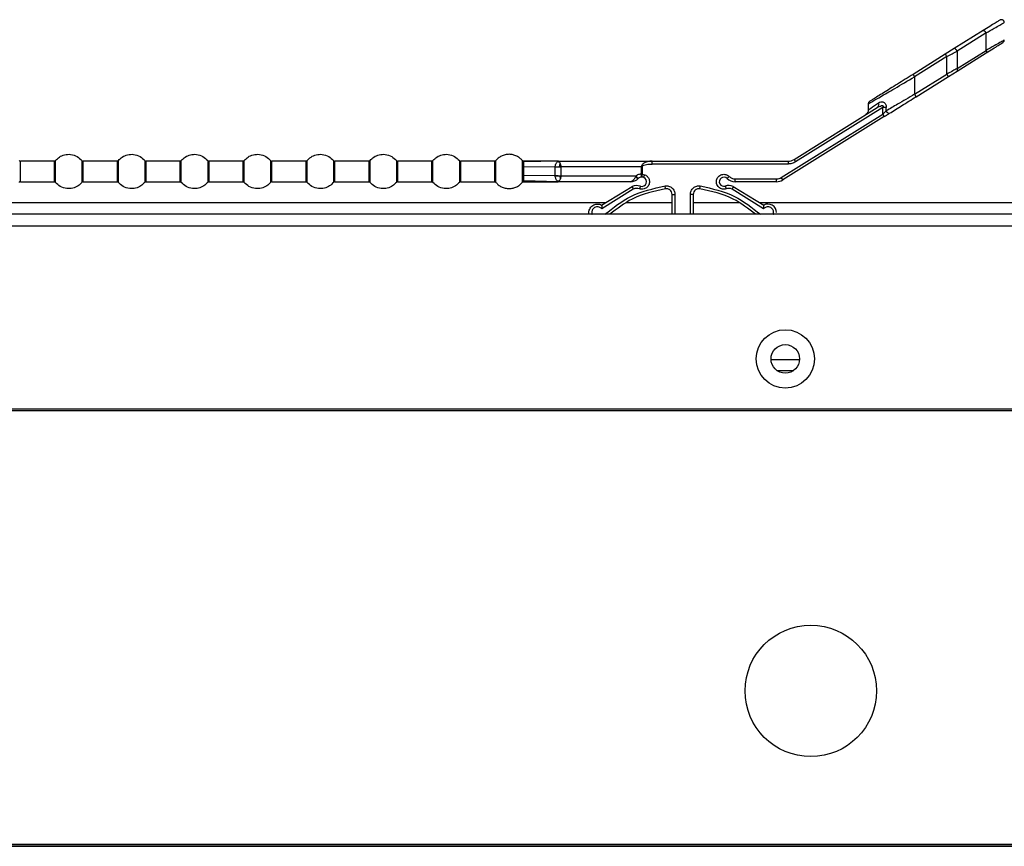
# Model space of a CAD drawing. Header units: millimetres. Extents: x 0 to 1118, y 0 to 864.
# Tile 29 of 69: x 376 to 397, y 581 to 599. Entities that reach past the tile are written whole.
import ezdxf

# ---------------------------------------------------------------- set-up
doc = ezdxf.new("R2010")
doc.units = ezdxf.units.MM

msp = doc.modelspace()

# ---------------------------------------------------------------- linework, layer by layer
at = {"color": 7, "linetype": 'Continuous', "lineweight": 30}
for p, q in [((396.8307, 598.8572), (396.196, 598.4605)), ((396.8917, 598.8042), (396.257, 598.4075)), ((396.8917, 598.4209), (396.8917, 598.8042)), ((396.0011, 598.3387), (395.2965, 597.8985)), ((396.196, 598.4605), (396.0011, 598.3387)), ((396.257, 598.0243), (396.8917, 598.4209)), ((396.257, 598.4075), (396.257, 598.0243)), ((396.2623, 597.9713), (396.897, 598.3679)), ((396.0342, 598.2857), (395.3297, 597.8455)), ((396.0342, 597.9025), (396.0342, 598.2857)), ((395.3297, 597.4623), (396.0342, 597.9025)), ((396.0673, 597.8495), (396.2623, 597.9713)), ((395.3297, 597.8455), (395.3297, 597.4623)), ((395.3628, 597.4093), (396.0673, 597.8495)), ((394.3172, 597.2519), (394.3172, 597.1199)), ((392.414, 595.6404), (394.634, 597.0276)), ((392.6955, 596.0374), (394.5092, 597.1707)), ((394.634, 597.175), (392.7286, 595.9844)), ((394.5092, 597.1707), (394.559, 597.1929)), ((394.5272, 597.1877), (394.5575, 597.197)), ((394.634, 597.0276), (394.634, 597.175)), ((394.634, 597.0276), (394.6671, 596.9746)), ((394.7105, 597.0992), (394.7105, 597.175)), ((394.6671, 596.9746), (392.4471, 595.5874)), ((376.5225, 595.9994), (375.7839, 595.9994)), ((375.7839, 595.5494), (375.7839, 595.9994)), ((376.5225, 595.9994), (376.5225, 595.5494)), ((376.5514, 595.5357), (376.5514, 596.013)), ((377.8975, 595.9994), (377.1589, 595.9994)), ((377.1589, 595.5494), (377.1589, 595.9994)), ((377.8975, 595.9994), (377.8975, 595.5494)), ((377.9264, 595.5357), (377.9264, 596.013)), ((379.2725, 595.9994), (378.5339, 595.9994)), ((378.5339, 595.5494), (378.5339, 595.9994)), ((379.2725, 595.9994), (379.2725, 595.5494)), ((379.3014, 595.5357), (379.3014, 596.013)), ((380.6475, 595.9994), (379.9089, 595.9994)), ((379.9089, 595.5494), (379.9089, 595.9994)), ((380.6475, 595.9994), (380.6475, 595.5494)), ((380.6764, 595.5357), (380.6764, 596.013)), ((382.0225, 595.9994), (381.2839, 595.9994)), ((381.2839, 595.5494), (381.2839, 595.9994)), ((382.0225, 595.9994), (382.0225, 595.5494)), ((382.0514, 595.5357), (382.0514, 596.013)), ((383.3975, 595.9994), (382.6589, 595.9994)), ((382.6589, 595.5494), (382.6589, 595.9994)), ((383.3975, 595.9994), (383.3975, 595.5494)), ((383.4264, 595.5357), (383.4264, 596.013)), ((384.7725, 595.9994), (384.0339, 595.9994)), ((384.0339, 595.5494), (384.0339, 595.9994)), ((384.7725, 595.9994), (384.7725, 595.5494)), ((384.8014, 595.5357), (384.8014, 596.013)), ((386.1475, 595.9994), (385.4089, 595.9994)), ((385.4089, 595.5494), (385.4089, 595.9994)), ((386.1475, 595.9994), (386.1475, 595.5494)), ((386.1764, 595.5357), (386.1764, 596.013)), ((386.755, 596.013), (386.7546, 595.9949)), ((386.7839, 595.9994), (386.7844, 595.9823)), ((387.5407, 595.9994), (386.7844, 595.9823)), ((387.5466, 595.9901), (387.4485, 595.9973)), ((387.5308, 595.9971), (387.4485, 595.9973)), ((387.5443, 595.9836), (387.5161, 595.983)), ((387.5428, 595.9961), (387.5379, 595.9987)), ((387.5407, 595.9994), (389.5915, 595.9994)), ((387.5509, 595.992), (387.5428, 595.9961)), ((387.5509, 595.992), (387.5443, 595.9836)), ((387.5443, 595.9836), (387.5606, 595.9847)), ((387.5509, 595.992), (387.5607, 595.9847)), ((389.5915, 595.9994), (392.563, 595.9994)), ((389.5915, 595.9369), (389.5915, 595.9994)), ((392.563, 595.9369), (389.5915, 595.9369)), ((392.563, 595.9994), (392.563, 595.9369)), ((387.4733, 595.8736), (386.7845, 595.866)), ((387.6054, 595.8743), (387.4711, 595.8597)), ((387.4711, 595.8597), (387.4733, 595.8736)), ((387.4711, 595.689), (387.4711, 595.8597)), ((387.4733, 595.8736), (387.5644, 595.8761)), ((387.5644, 595.8761), (387.6049, 595.8774)), ((389.3569, 595.8744), (387.6055, 595.8753)), ((387.6055, 595.6734), (387.6055, 595.8753)), ((389.3569, 595.8744), (389.3749, 595.8744)), ((389.3569, 595.8744), (389.3569, 595.7143)), ((389.3749, 595.7143), (389.3569, 595.7143)), ((389.3749, 595.8744), (389.3749, 595.7143)), ((389.3749, 595.7143), (389.4313, 595.7023)), ((375.7839, 595.5494), (376.5225, 595.5494)), ((377.1589, 595.5494), (377.8975, 595.5494)), ((378.5339, 595.5494), (379.2725, 595.5494)), ((379.9089, 595.5494), (380.6475, 595.5494)), ((381.2839, 595.5494), (382.0225, 595.5494)), ((382.6589, 595.5494), (383.3975, 595.5494)), ((384.0339, 595.5494), (384.7725, 595.5494)), ((385.4089, 595.5494), (386.1475, 595.5494)), ((386.7546, 595.5538), (386.755, 595.5357)), ((386.7844, 595.5665), (386.7839, 595.5494)), ((387.5407, 595.5494), (386.7844, 595.5665)), ((387.4733, 595.6751), (386.7845, 595.6828)), ((387.4485, 595.5515), (387.487, 595.5515)), ((387.6059, 595.6744), (387.4711, 595.6891)), ((387.4733, 595.6751), (387.4711, 595.689)), ((387.4733, 595.6751), (387.5768, 595.6722)), ((387.5492, 595.5631), (387.5173, 595.5639)), ((387.5285, 595.5526), (387.5173, 595.5639)), ((387.5419, 595.5523), (387.5285, 595.5526)), ((387.5379, 595.55), (387.5419, 595.5523)), ((389.1162, 595.5494), (387.5407, 595.5494)), ((387.5419, 595.5523), (387.5531, 595.5582)), ((387.5588, 595.5625), (387.5492, 595.5631)), ((387.5492, 595.5631), (387.5531, 595.5582)), ((387.5531, 595.5582), (387.5588, 595.5625)), ((387.6052, 595.6713), (387.5768, 595.6722)), ((389.2392, 595.6744), (387.6055, 595.6734)), ((389.2392, 595.6744), (389.2296, 595.6565)), ((389.2974, 595.6265), (389.2911, 595.6208)), ((391.4055, 595.6119), (392.3147, 595.6119)), ((391.4055, 595.5494), (391.4055, 595.6119)), ((392.3147, 595.5494), (391.4055, 595.5494)), ((392.4471, 595.5874), (392.414, 595.6404)), ((388.4897, 595.038), (389.1554, 595.4454)), ((389.1802, 595.388), (388.4914, 594.9578)), ((392.0303, 594.9578), (391.3415, 595.388)), ((391.3663, 595.4454), (392.0319, 595.038)), ((390.0296, 595.2729), (390.0921, 595.2729)), ((390.0296, 594.8369), (390.0296, 595.2729)), ((390.4921, 595.2729), (390.4921, 594.8369)), ((480.9066, 594.8369), (179.1016, 594.8369)), ((389.4608, 594.8372), (389.4608, 594.8369)), ((391.0608, 594.8369), (391.0608, 594.8372)), ((179.2784, 594.5869), (480.7299, 594.5869)), ((392.8158, 591.6519), (392.1924, 591.6519)), ((392.32, 591.4219), (392.6882, 591.4219)), ((476.3555, 590.5719), (346.9366, 590.5719)), ((476.3555, 590.5369), (346.9354, 590.5369)), ((178.7354, 581.0494), (481.2879, 581.0494)), ((178.7354, 581.0119), (481.2879, 581.0119)), ((182.4866, 581.0619), (477.5366, 581.0619))]:
    msp.add_line(p, q, dxfattribs=at)
at = {"color": 8, "linetype": 'Continuous', "lineweight": 30}
for p, q in [((388.5695, 595.0869), (208.6866, 595.0869)), ((390.0296, 595.0869), (389.0342, 595.0869)), ((390.0921, 595.2729), (390.0921, 594.8369)), ((390.4296, 594.8369), (390.4296, 595.2729)), ((391.4875, 595.0869), (390.4921, 595.0869)), ((451.3216, 595.0869), (391.9521, 595.0869))]:
    msp.add_line(p, q, dxfattribs=at)
at = {"color": 7, "linetype": 'Continuous', "lineweight": 30}
for centre, radius in [((392.5041, 591.6744), 0.6375), ((392.5041, 591.6744), 0.3125), ((393.0616, 584.4119), 1.4375)]:
    msp.add_circle(centre, radius, dxfattribs=at)
for centre, radius, start, end in [((392.563, 596.2494), 0.25, 270, 302), ((389.3701, 595.549), 0.1025, 250.88699, 68.22832), ((389.3676, 595.5428), 0.1092, 68.22832, 87.55648), ((391.1605, 595.5494), 0.1, 45.58469, 287.7102), ((391.4055, 595.7994), 0.25, 225.58469, 270), ((392.3147, 595.7994), 0.25, 270, 302), ((389.2547, 595.216), 0.25, 70.88699, 113.4052), ((389.9046, 595.2729), 0.125, 0, 98.50809), ((390.6171, 595.2729), 0.125, 81.49191, 180), ((391.267, 595.216), 0.25, 66.5948, 107.7102), ((392.1233, 594.8743), 0.1875, 0, 119.17312)]:
    msp.add_arc(centre, radius, start, end, dxfattribs=at)
for points, knots in [([(397.1951, 599.0848), (397.1951, 599.0848), (397.2043, 599.0906), (397.1716, 599.0702), (397.0966, 599.0233), (396.9774, 598.9488), (396.8797, 598.8878), (396.8307, 598.8572)], [0, 0, 0, 0, 0.0000081, 0.24899099, 0.49856285, 0.74888649, 1, 1, 1, 1]), ([(397.2907, 599.031), (397.2903, 599.0369), (397.2895, 599.0485), (397.2823, 599.0645), (397.2719, 599.0774), (397.2591, 599.0868), (397.2444, 599.0929), (397.228, 599.095), (397.2107, 599.0929), (397.2003, 599.0875), (397.1951, 599.0848)], [0, 0, 0, 0, 0.131322, 0.2614883, 0.3857288, 0.5004754, 0.6147578, 0.7386422, 0.8686333, 1, 1, 1, 1]), ([(396.897, 598.3679), (396.9459, 598.3985), (397.0437, 598.4596), (397.1629, 598.5341), (397.2379, 598.5809), (397.2705, 598.6013), (397.2613, 598.5956), (397.2613, 598.5956)], [0, 0, 0, 0, 0.2511111, 0.5014358, 0.7510082, 0.9999918, 1, 1, 1, 1]), ([(397.2613, 598.5956), (397.2667, 598.5997), (397.2778, 598.6082), (397.2885, 598.6272), (397.2899, 598.6415), (397.2907, 598.6487)], [0, 0, 0, 0, 0.321358, 0.661408, 1, 1, 1, 1]), ([(396.0342, 598.2857), (396.0725, 598.3066), (396.1492, 598.3485), (396.221, 598.3878), (396.257, 598.4075)], [0, 0, 0, 0, 0.4996319, 1, 1, 1, 1]), ([(395.2965, 597.8985), (395.1812, 597.8264), (394.9508, 597.6824), (394.6902, 597.5196), (394.5226, 597.4149), (394.4249, 597.3538), (394.3592, 597.3128), (394.3508, 597.3075), (394.3466, 597.3049)], [0, 0, 0, 0, 0.2504139, 0.5002537, 0.625444, 0.7504508, 0.8752807, 1, 1, 1, 1]), ([(396.257, 598.0243), (396.2273, 598.008), (396.1558, 597.9687), (396.0791, 597.9269), (396.0342, 597.9025)], [0, 0, 0, 0, 0.4156114, 1, 1, 1, 1]), ([(395.3297, 597.4623), (395.2024, 597.3876), (394.9822, 597.2585), (394.7911, 597.1465), (394.7105, 597.0992)], [0, 0, 0, 0, 0.57814385, 1, 1, 1, 1]), ([(394.3466, 597.3049), (394.3403, 597.3), (394.3306, 597.2924), (394.3225, 597.278), (394.3182, 597.266), (394.3176, 597.2576), (394.3173, 597.2535)], [0, 0, 0, 0, 0.3836778, 0.5902567, 0.8011679, 1, 1, 1, 1]), ([(394.5404, 597.2767), (394.5423, 597.2658), (394.5463, 597.2436), (394.5415, 597.2128), (394.5295, 597.1868), (394.5159, 597.176), (394.5092, 597.1707)], [0, 0, 0, 0, 0.2448075, 0.4999987, 0.7551906, 1, 1, 1, 1]), ([(394.5404, 597.2767), (394.5567, 597.2857), (394.5817, 597.2994), (394.6198, 597.3012), (394.6486, 597.2934), (394.6746, 597.2767), (394.6955, 597.25), (394.7084, 597.2148), (394.7098, 597.1887), (394.7105, 597.175)], [0, 0, 0, 0, 0.2552215, 0.3917505, 0.5135412, 0.6382042, 0.7517398, 0.8699533, 1, 1, 1, 1]), ([(394.782, 597.0464), (394.8706, 597.1017), (395.0516, 597.2148), (395.2575, 597.3435), (395.3628, 597.4093)], [0, 0, 0, 0, 0.4889348, 1, 1, 1, 1]), ([(394.3172, 597.12), (394.3162, 597.108), (394.3145, 597.0876), (394.3034, 597.0616), (394.2871, 597.0359), (394.2696, 597.0225), (394.2583, 597.0139)], [0, 0, 0, 0, 0.2841777, 0.4804873, 0.6677263, 1, 1, 1, 1]), ([(394.634, 597.0276), (394.6475, 597.0402), (394.6742, 597.0652), (394.6984, 597.0879), (394.7105, 597.0992)], [0, 0, 0, 0, 0.5040631, 1, 1, 1, 1]), ([(394.6671, 596.9746), (394.6874, 596.9872), (394.728, 597.0126), (394.764, 597.0351), (394.782, 597.0464)], [0, 0, 0, 0, 0.4987524, 1, 1, 1, 1]), ([(394.7823, 597.0465), (394.7797, 597.0452), (394.7745, 597.0427), (394.7648, 597.0433), (394.7546, 597.0469), (394.7446, 597.053), (394.7347, 597.0615), (394.7253, 597.0724), (394.7166, 597.0852), (394.7125, 597.0945), (394.7105, 597.0992)], [0, 0, 0, 0, 0.130799, 0.2601939, 0.3844256, 0.5005789, 0.6161785, 0.7399896, 0.8691709, 1, 1, 1, 1]), ([(376.5514, 596.013), (376.5784, 596.0404), (376.6351, 596.0978), (376.7528, 596.1462), (376.8898, 596.1549), (377.0283, 596.1125), (377.0972, 596.0451), (377.13, 596.013)], [0, 0, 0, 0, 0.17420702, 0.36544129, 0.56452719, 0.79300429, 1, 1, 1, 1]), ([(377.9264, 596.013), (377.9534, 596.0404), (378.0101, 596.0978), (378.1278, 596.1462), (378.2648, 596.1549), (378.4033, 596.1125), (378.4722, 596.0451), (378.505, 596.013)], [0, 0, 0, 0, 0.174207, 0.3654413, 0.5645272, 0.7930043, 1, 1, 1, 1]), ([(379.3014, 596.013), (379.3284, 596.0404), (379.3851, 596.0978), (379.5028, 596.1462), (379.6398, 596.1549), (379.7783, 596.1125), (379.8472, 596.0451), (379.88, 596.013)], [0, 0, 0, 0, 0.174207, 0.3654413, 0.5645272, 0.7930043, 1, 1, 1, 1]), ([(380.6764, 596.013), (380.7034, 596.0404), (380.7601, 596.0978), (380.8778, 596.1462), (381.0148, 596.1549), (381.1533, 596.1125), (381.2222, 596.0451), (381.255, 596.013)], [0, 0, 0, 0, 0.17420702, 0.36544129, 0.56452719, 0.79300429, 1, 1, 1, 1]), ([(382.0514, 596.013), (382.0784, 596.0404), (382.1351, 596.0978), (382.2528, 596.1462), (382.3898, 596.1549), (382.5283, 596.1125), (382.5972, 596.0451), (382.63, 596.013)], [0, 0, 0, 0, 0.174207, 0.3654413, 0.5645272, 0.7930043, 1, 1, 1, 1]), ([(383.4264, 596.013), (383.4534, 596.0404), (383.5101, 596.0978), (383.6278, 596.1462), (383.7648, 596.1549), (383.9033, 596.1125), (383.9722, 596.0451), (384.005, 596.013)], [0, 0, 0, 0, 0.174207, 0.3654413, 0.5645272, 0.7930043, 1, 1, 1, 1]), ([(384.8014, 596.013), (384.8284, 596.0404), (384.8851, 596.0978), (385.0028, 596.1462), (385.1398, 596.1549), (385.2783, 596.1125), (385.3472, 596.0451), (385.38, 596.013)], [0, 0, 0, 0, 0.17420702, 0.36544129, 0.56452719, 0.79300429, 1, 1, 1, 1]), ([(386.755, 596.013), (386.7378, 596.0315), (386.7022, 596.0698), (386.6331, 596.1132), (386.5529, 596.1426), (386.4657, 596.1528), (386.3784, 596.1426), (386.2983, 596.1132), (386.2292, 596.0698), (386.1936, 596.0315), (386.1764, 596.013)], [0, 0, 0, 0, 0.1143113, 0.2373161, 0.3668852, 0.5000042, 0.6331225, 0.7626898, 0.885692, 1, 1, 1, 1]), ([(375.755, 596.013), (375.7596, 596.0087), (375.7679, 596.001), (375.779, 595.9999), (375.7839, 595.9994)], [0, 0, 0, 0, 0.56, 1, 1, 1, 1]), ([(376.5514, 596.013), (376.5468, 596.0087), (376.5385, 596.001), (376.5274, 595.9999), (376.5225, 595.9994)], [0, 0, 0, 0, 0.56, 1, 1, 1, 1]), ([(377.13, 596.013), (377.13, 596.0111), (377.13, 596.0069), (377.13, 595.9746), (377.13, 595.9315), (377.13, 595.8867), (377.13, 595.8331), (377.13, 595.7744), (377.13, 595.7156), (377.13, 595.662), (377.13, 595.6172), (377.13, 595.5742), (377.13, 595.5419), (377.13, 595.5376), (377.13, 595.5357)], [0, 0, 0, 0, 0.0903184, 0.2045632, 0.2714199, 0.3439362, 0.4207855, 0.5, 0.5792145, 0.6560638, 0.7285801, 0.7954368, 0.9096816, 1, 1, 1, 1]), ([(377.13, 596.013), (377.1346, 596.0087), (377.1429, 596.001), (377.154, 595.9999), (377.1589, 595.9994)], [0, 0, 0, 0, 0.56, 1, 1, 1, 1]), ([(377.9264, 596.013), (377.9218, 596.0087), (377.9135, 596.001), (377.9024, 595.9999), (377.8975, 595.9994)], [0, 0, 0, 0, 0.56, 1, 1, 1, 1]), ([(378.505, 596.013), (378.505, 596.0111), (378.505, 596.0069), (378.505, 595.9746), (378.505, 595.9315), (378.505, 595.8867), (378.505, 595.8331), (378.505, 595.7744), (378.505, 595.7156), (378.505, 595.662), (378.505, 595.6172), (378.505, 595.5742), (378.505, 595.5419), (378.505, 595.5376), (378.505, 595.5357)], [0, 0, 0, 0, 0.09031842, 0.20456319, 0.27141989, 0.34393615, 0.4207855, 0.5, 0.5792145, 0.65606385, 0.72858011, 0.79543681, 0.90968158, 1, 1, 1, 1]), ([(378.505, 596.013), (378.5096, 596.0087), (378.5179, 596.001), (378.529, 595.9999), (378.5339, 595.9994)], [0, 0, 0, 0, 0.56, 1, 1, 1, 1]), ([(379.3014, 596.013), (379.2968, 596.0087), (379.2885, 596.001), (379.2774, 595.9999), (379.2725, 595.9994)], [0, 0, 0, 0, 0.56, 1, 1, 1, 1]), ([(379.88, 596.013), (379.88, 596.0111), (379.88, 596.0069), (379.88, 595.9746), (379.88, 595.9315), (379.88, 595.8867), (379.88, 595.8331), (379.88, 595.7744), (379.88, 595.7156), (379.88, 595.662), (379.88, 595.6172), (379.88, 595.5742), (379.88, 595.5419), (379.88, 595.5376), (379.88, 595.5357)], [0, 0, 0, 0, 0.0903184, 0.2045632, 0.2714199, 0.3439362, 0.4207855, 0.5, 0.5792145, 0.6560638, 0.7285801, 0.7954368, 0.9096816, 1, 1, 1, 1]), ([(379.88, 596.013), (379.8846, 596.0087), (379.8929, 596.001), (379.904, 595.9999), (379.9089, 595.9994)], [0, 0, 0, 0, 0.56, 1, 1, 1, 1]), ([(380.6764, 596.013), (380.6718, 596.0087), (380.6635, 596.001), (380.6524, 595.9999), (380.6475, 595.9994)], [0, 0, 0, 0, 0.56, 1, 1, 1, 1]), ([(381.255, 596.013), (381.255, 596.0111), (381.255, 596.0069), (381.255, 595.9746), (381.255, 595.9315), (381.255, 595.8867), (381.255, 595.8331), (381.255, 595.7744), (381.255, 595.7156), (381.255, 595.662), (381.255, 595.6172), (381.255, 595.5742), (381.255, 595.5419), (381.255, 595.5376), (381.255, 595.5357)], [0, 0, 0, 0, 0.0903184, 0.2045632, 0.2714199, 0.3439362, 0.4207855, 0.5, 0.5792145, 0.6560638, 0.7285801, 0.7954368, 0.9096816, 1, 1, 1, 1]), ([(381.255, 596.013), (381.2596, 596.0087), (381.2679, 596.001), (381.279, 595.9999), (381.2839, 595.9994)], [0, 0, 0, 0, 0.56, 1, 1, 1, 1]), ([(382.0514, 596.013), (382.0468, 596.0087), (382.0385, 596.001), (382.0274, 595.9999), (382.0225, 595.9994)], [0, 0, 0, 0, 0.56, 1, 1, 1, 1]), ([(382.63, 596.013), (382.63, 596.0111), (382.63, 596.0069), (382.63, 595.9746), (382.63, 595.9315), (382.63, 595.8867), (382.63, 595.8331), (382.63, 595.7744), (382.63, 595.7156), (382.63, 595.662), (382.63, 595.6172), (382.63, 595.5742), (382.63, 595.5419), (382.63, 595.5376), (382.63, 595.5357)], [0, 0, 0, 0, 0.0903184, 0.2045632, 0.2714199, 0.3439362, 0.4207855, 0.5, 0.5792145, 0.6560638, 0.7285801, 0.7954368, 0.9096816, 1, 1, 1, 1]), ([(382.63, 596.013), (382.6346, 596.0087), (382.6429, 596.001), (382.654, 595.9999), (382.6589, 595.9994)], [0, 0, 0, 0, 0.56, 1, 1, 1, 1]), ([(383.4264, 596.013), (383.4218, 596.0087), (383.4135, 596.001), (383.4024, 595.9999), (383.3975, 595.9994)], [0, 0, 0, 0, 0.56, 1, 1, 1, 1]), ([(384.005, 596.013), (384.005, 596.0111), (384.005, 596.0069), (384.005, 595.9746), (384.005, 595.9315), (384.005, 595.8867), (384.005, 595.8331), (384.005, 595.7744), (384.005, 595.7156), (384.005, 595.662), (384.005, 595.6172), (384.005, 595.5742), (384.005, 595.5419), (384.005, 595.5376), (384.005, 595.5357)], [0, 0, 0, 0, 0.0903184, 0.2045632, 0.2714199, 0.3439362, 0.4207855, 0.5, 0.5792145, 0.6560638, 0.7285801, 0.7954368, 0.9096816, 1, 1, 1, 1]), ([(384.005, 596.013), (384.0096, 596.0087), (384.0179, 596.001), (384.029, 595.9999), (384.0339, 595.9994)], [0, 0, 0, 0, 0.56, 1, 1, 1, 1]), ([(384.8014, 596.013), (384.7968, 596.0087), (384.7885, 596.001), (384.7774, 595.9999), (384.7725, 595.9994)], [0, 0, 0, 0, 0.56, 1, 1, 1, 1]), ([(385.38, 596.013), (385.38, 596.0111), (385.38, 596.0069), (385.38, 595.9746), (385.38, 595.9315), (385.38, 595.8867), (385.38, 595.8331), (385.38, 595.7744), (385.38, 595.7156), (385.38, 595.662), (385.38, 595.6172), (385.38, 595.5742), (385.38, 595.5419), (385.38, 595.5376), (385.38, 595.5357)], [0, 0, 0, 0, 0.0903184, 0.2045632, 0.2714199, 0.3439362, 0.4207855, 0.5, 0.5792145, 0.6560638, 0.7285801, 0.7954368, 0.9096816, 1, 1, 1, 1]), ([(385.38, 596.013), (385.3846, 596.0087), (385.3929, 596.001), (385.404, 595.9999), (385.4089, 595.9994)], [0, 0, 0, 0, 0.56, 1, 1, 1, 1]), ([(386.1475, 595.9994), (386.1538, 596.0002), (386.165, 596.0017), (386.1729, 596.0095), (386.1764, 596.013)], [0, 0, 0, 0, 0.56, 1, 1, 1, 1]), ([(386.7546, 595.9949), (386.7544, 595.9802), (386.7538, 595.9514), (386.7543, 595.8975), (386.7546, 595.8711)], [0, 0, 0, 0, 0.5107737, 1, 1, 1, 1]), ([(386.7546, 595.9949), (386.7565, 595.993), (386.7604, 595.9892), (386.7679, 595.9852), (386.776, 595.9826), (386.7816, 595.9824), (386.7844, 595.9823)], [0, 0, 0, 0, 0.2467785, 0.4999986, 0.7532194, 1, 1, 1, 1]), ([(386.7839, 595.9994), (386.7812, 595.9995), (386.7757, 595.9999), (386.7678, 596.0027), (386.7606, 596.007), (386.7568, 596.011), (386.755, 596.013)], [0, 0, 0, 0, 0.2464645, 0.4993537, 0.7525778, 1, 1, 1, 1]), ([(387.5407, 595.9994), (387.4472, 595.9994), (387.2041, 595.9994), (386.9412, 595.9994), (386.7794, 595.9994)], [0, 0, 0, 0, 0.3844601, 1, 1, 1, 1]), ([(386.7844, 595.9823), (386.7846, 595.9762), (386.7848, 595.9641), (386.7849, 595.9369), (386.7849, 595.9043), (386.7846, 595.8787), (386.7845, 595.866)], [0, 0, 0, 0, 0.250755, 0.500198, 0.7495436, 1, 1, 1, 1]), ([(387.4733, 595.8736), (387.4752, 595.8846), (387.4792, 595.9074), (387.4892, 595.9383), (387.5042, 595.9646), (387.5121, 595.9769), (387.5161, 595.983)], [0, 0, 0, 0, 0.2368907, 0.4921061, 0.7455447, 1, 1, 1, 1]), ([(387.5161, 595.983), (387.518, 595.9857), (387.5219, 595.991), (387.5259, 595.9942), (387.528, 595.9958)], [0, 0, 0, 0, 0.4994159, 1, 1, 1, 1]), ([(387.528, 595.9958), (387.5292, 595.9965), (387.5315, 595.9977), (387.5359, 595.9984), (387.5379, 595.9986)], [0, 0, 0, 0, 0.5624096, 1, 1, 1, 1]), ([(387.5428, 595.9961), (387.5403, 595.996), (387.5354, 595.9959), (387.5304, 595.9958), (387.528, 595.9958)], [0, 0, 0, 0, 0.50022716, 1, 1, 1, 1]), ([(387.5379, 595.9986), (387.5368, 595.9985), (387.5346, 595.9983), (387.5309, 595.9976), (387.5295, 595.9967), (387.5285, 595.9961)], [0, 0, 0, 0, 0.2287975, 0.4679393, 1, 1, 1, 1]), ([(387.5379, 595.9987), (387.5388, 595.9988), (387.5402, 595.9991), (387.542, 595.9993), (387.5421, 595.9994), (387.5412, 595.9994), (387.5407, 595.9994)], [0, 0, 0, 0, 0.3504505, 0.537817, 0.76849, 1, 1, 1, 1]), ([(387.5407, 595.9994), (387.5412, 595.9994), (387.5421, 595.9994), (387.542, 595.9993), (387.5402, 595.9991), (387.5388, 595.9988), (387.5379, 595.9987)], [0, 0, 0, 0, 0.2292679, 0.4607127, 0.6469776, 1, 1, 1, 1]), ([(387.5846, 595.9487), (387.5813, 595.9558), (387.5743, 595.9707), (387.5654, 595.9798), (387.5607, 595.9847)], [0, 0, 0, 0, 0.468405, 1, 1, 1, 1]), ([(387.5846, 595.9487), (387.5799, 595.9374), (387.5708, 595.9152), (387.5665, 595.8889), (387.5644, 595.8761)], [0, 0, 0, 0, 0.5145044, 1, 1, 1, 1]), ([(387.6055, 595.8753), (387.6043, 595.882), (387.6016, 595.8968), (387.5942, 595.9225), (387.5882, 595.9388), (387.5846, 595.9487)], [0, 0, 0, 0, 0.2433891, 0.539009, 1, 1, 1, 1]), ([(389.5915, 595.9994), (389.5587, 595.9974), (389.5022, 595.9939), (389.4366, 595.9705), (389.3969, 595.9458), (389.3742, 595.9233), (389.3595, 595.8994), (389.3577, 595.8823), (389.3569, 595.8744)], [0, 0, 0, 0, 0.343906, 0.5908281, 0.7195379, 0.8278365, 0.9193496, 1, 1, 1, 1]), ([(389.3749, 595.8744), (389.3751, 595.8762), (389.3755, 595.8799), (389.379, 595.8875), (389.3902, 595.8989), (389.4205, 595.9146), (389.4891, 595.9327), (389.5503, 595.9352), (389.5915, 595.9369)], [0, 0, 0, 0, 0.0232747, 0.0475195, 0.1040404, 0.2230669, 0.4770563, 1, 1, 1, 1]), ([(386.7546, 595.8711), (386.7547, 595.8555), (386.755, 595.8243), (386.755, 595.7744), (386.755, 595.7245), (386.7547, 595.6932), (386.7546, 595.6776)], [0, 0, 0, 0, 0.2501187, 0.5000209, 0.7500297, 1, 1, 1, 1]), ([(386.7546, 595.8711), (386.7565, 595.8703), (386.7604, 595.8687), (386.7679, 595.8671), (386.776, 595.866), (386.7817, 595.866), (386.7845, 595.866)], [0, 0, 0, 0, 0.2472382, 0.5006459, 0.753718, 1, 1, 1, 1]), ([(386.7845, 595.866), (386.7844, 595.8512), (386.784, 595.8216), (386.7838, 595.7743), (386.784, 595.7271), (386.7844, 595.6976), (386.7845, 595.6828)], [0, 0, 0, 0, 0.2503082, 0.5002534, 0.7500962, 1, 1, 1, 1]), ([(389.3569, 595.7143), (389.3415, 595.7138), (389.314, 595.7127), (389.2735, 595.6987), (389.2513, 595.683), (389.2392, 595.6744)], [0, 0, 0, 0, 0.3645094, 0.6528059, 1, 1, 1, 1]), ([(389.3722, 595.6519), (389.3701, 595.6528), (389.3668, 595.6541), (389.363, 595.6616), (389.3604, 595.6694), (389.3585, 595.6793), (389.3567, 595.694), (389.3568, 595.7063), (389.3569, 595.7143)], [0, 0, 0, 0, 0.232076, 0.3586569, 0.4893549, 0.6216047, 0.7526541, 1, 1, 1, 1]), ([(389.3722, 595.6519), (389.3723, 595.6527), (389.3723, 595.654), (389.3727, 595.6618), (389.373, 595.6699), (389.3734, 595.6799), (389.3741, 595.6944), (389.3746, 595.7065), (389.3749, 595.7143)], [0, 0, 0, 0, 0.2394568, 0.3683607, 0.5, 0.6316393, 0.7605432, 1, 1, 1, 1]), ([(391.2099, 595.3946), (391.1971, 595.3914), (391.1713, 595.3851), (391.1293, 595.3881), (391.0872, 595.4018), (391.0485, 595.4285), (391.019, 595.465), (391.002, 595.506), (390.9963, 595.5475), (391.0009, 595.5872), (391.0146, 595.6248), (391.0383, 595.6593), (391.072, 595.6883), (391.1148, 595.7077), (391.1613, 595.7141), (391.2058, 595.7073), (391.2445, 595.6908), (391.2647, 595.6736), (391.2742, 595.6654)], [0, 0, 0, 0, 0.0578076, 0.11571, 0.1814862, 0.250005, 0.3185239, 0.3843, 0.4420604, 0.5000129, 0.5577734, 0.6157259, 0.6815021, 0.750021, 0.8185398, 0.884316, 0.9452116, 1, 1, 1, 1]), ([(375.7839, 595.5494), (375.7776, 595.5485), (375.7664, 595.5471), (375.7585, 595.5392), (375.755, 595.5357)], [0, 0, 0, 0, 0.56, 1, 1, 1, 1]), ([(376.5225, 595.5514), (376.5252, 595.5512), (376.5308, 595.5508), (376.5387, 595.548), (376.5459, 595.5437), (376.5497, 595.5397), (376.5515, 595.5377)], [0, 0, 0, 0, 0.2469988, 0.5001123, 0.7531668, 1, 1, 1, 1]), ([(376.5225, 595.5494), (376.5288, 595.5485), (376.54, 595.5471), (376.5479, 595.5392), (376.5514, 595.5357)], [0, 0, 0, 0, 0.56, 1, 1, 1, 1]), ([(377.13, 595.5357), (377.1029, 595.5084), (377.0463, 595.451), (376.9286, 595.4025), (376.7916, 595.3939), (376.6531, 595.4362), (376.5842, 595.5037), (376.5514, 595.5357)], [0, 0, 0, 0, 0.174207, 0.3654413, 0.5645272, 0.7930043, 1, 1, 1, 1]), ([(377.1589, 595.5494), (377.1526, 595.5485), (377.1414, 595.5471), (377.1335, 595.5392), (377.13, 595.5357)], [0, 0, 0, 0, 0.56, 1, 1, 1, 1]), ([(377.8975, 595.5514), (377.9002, 595.5512), (377.9058, 595.5508), (377.9137, 595.548), (377.9209, 595.5437), (377.9247, 595.5397), (377.9265, 595.5377)], [0, 0, 0, 0, 0.2469988, 0.5001123, 0.7531668, 1, 1, 1, 1]), ([(377.8975, 595.5494), (377.9038, 595.5485), (377.915, 595.5471), (377.9229, 595.5392), (377.9264, 595.5357)], [0, 0, 0, 0, 0.56, 1, 1, 1, 1]), ([(378.505, 595.5357), (378.4779, 595.5084), (378.4213, 595.451), (378.3036, 595.4025), (378.1666, 595.3939), (378.0281, 595.4362), (377.9592, 595.5037), (377.9264, 595.5357)], [0, 0, 0, 0, 0.17420702, 0.36544129, 0.56452719, 0.79300429, 1, 1, 1, 1]), ([(378.5339, 595.5494), (378.5276, 595.5485), (378.5164, 595.5471), (378.5085, 595.5392), (378.505, 595.5357)], [0, 0, 0, 0, 0.56, 1, 1, 1, 1]), ([(379.2725, 595.5514), (379.2752, 595.5512), (379.2808, 595.5508), (379.2887, 595.548), (379.2959, 595.5437), (379.2997, 595.5397), (379.3015, 595.5377)], [0, 0, 0, 0, 0.2469988, 0.5001123, 0.7531668, 1, 1, 1, 1]), ([(379.2725, 595.5494), (379.2788, 595.5485), (379.29, 595.5471), (379.2979, 595.5392), (379.3014, 595.5357)], [0, 0, 0, 0, 0.56, 1, 1, 1, 1]), ([(379.88, 595.5357), (379.8529, 595.5084), (379.7963, 595.451), (379.6786, 595.4025), (379.5416, 595.3939), (379.4031, 595.4362), (379.3342, 595.5037), (379.3014, 595.5357)], [0, 0, 0, 0, 0.174207, 0.3654413, 0.5645272, 0.7930043, 1, 1, 1, 1]), ([(379.9089, 595.5494), (379.9026, 595.5485), (379.8914, 595.5471), (379.8835, 595.5392), (379.88, 595.5357)], [0, 0, 0, 0, 0.56, 1, 1, 1, 1]), ([(380.6475, 595.5514), (380.6502, 595.5512), (380.6558, 595.5508), (380.6637, 595.548), (380.6709, 595.5437), (380.6747, 595.5397), (380.6765, 595.5377)], [0, 0, 0, 0, 0.2469988, 0.5001123, 0.7531668, 1, 1, 1, 1]), ([(380.6475, 595.5494), (380.6538, 595.5485), (380.665, 595.5471), (380.6729, 595.5392), (380.6764, 595.5357)], [0, 0, 0, 0, 0.56, 1, 1, 1, 1]), ([(381.255, 595.5357), (381.2279, 595.5084), (381.1713, 595.451), (381.0536, 595.4025), (380.9166, 595.3939), (380.7781, 595.4362), (380.7092, 595.5037), (380.6764, 595.5357)], [0, 0, 0, 0, 0.174207, 0.3654413, 0.5645272, 0.7930043, 1, 1, 1, 1]), ([(381.2839, 595.5494), (381.2776, 595.5485), (381.2664, 595.5471), (381.2585, 595.5392), (381.255, 595.5357)], [0, 0, 0, 0, 0.56, 1, 1, 1, 1]), ([(382.0225, 595.5514), (382.0252, 595.5512), (382.0308, 595.5508), (382.0387, 595.548), (382.0459, 595.5437), (382.0497, 595.5397), (382.0515, 595.5377)], [0, 0, 0, 0, 0.2469988, 0.5001123, 0.7531668, 1, 1, 1, 1]), ([(382.0225, 595.5494), (382.0288, 595.5485), (382.04, 595.5471), (382.0479, 595.5392), (382.0514, 595.5357)], [0, 0, 0, 0, 0.56, 1, 1, 1, 1]), ([(382.63, 595.5357), (382.6029, 595.5084), (382.5463, 595.451), (382.4286, 595.4025), (382.2916, 595.3939), (382.1531, 595.4362), (382.0842, 595.5037), (382.0514, 595.5357)], [0, 0, 0, 0, 0.174207, 0.3654413, 0.5645272, 0.7930043, 1, 1, 1, 1]), ([(382.6589, 595.5494), (382.6526, 595.5485), (382.6414, 595.5471), (382.6335, 595.5392), (382.63, 595.5357)], [0, 0, 0, 0, 0.56, 1, 1, 1, 1]), ([(383.3975, 595.5514), (383.4002, 595.5512), (383.4058, 595.5508), (383.4137, 595.548), (383.4209, 595.5437), (383.4247, 595.5397), (383.4265, 595.5377)], [0, 0, 0, 0, 0.2469988, 0.5001123, 0.7531668, 1, 1, 1, 1]), ([(383.3975, 595.5494), (383.4038, 595.5485), (383.415, 595.5471), (383.4229, 595.5392), (383.4264, 595.5357)], [0, 0, 0, 0, 0.56, 1, 1, 1, 1]), ([(384.005, 595.5357), (383.9779, 595.5084), (383.9213, 595.451), (383.8036, 595.4025), (383.6666, 595.3939), (383.5281, 595.4362), (383.4592, 595.5037), (383.4264, 595.5357)], [0, 0, 0, 0, 0.174207, 0.3654413, 0.5645272, 0.7930043, 1, 1, 1, 1]), ([(384.0339, 595.5494), (384.0276, 595.5485), (384.0164, 595.5471), (384.0085, 595.5392), (384.005, 595.5357)], [0, 0, 0, 0, 0.56, 1, 1, 1, 1]), ([(384.7725, 595.5514), (384.7752, 595.5512), (384.7808, 595.5508), (384.7887, 595.548), (384.7959, 595.5437), (384.7997, 595.5397), (384.8015, 595.5377)], [0, 0, 0, 0, 0.2469988, 0.5001123, 0.7531668, 1, 1, 1, 1]), ([(384.7725, 595.5494), (384.7788, 595.5485), (384.79, 595.5471), (384.7979, 595.5392), (384.8014, 595.5357)], [0, 0, 0, 0, 0.56, 1, 1, 1, 1]), ([(385.38, 595.5357), (385.3529, 595.5084), (385.2963, 595.451), (385.1786, 595.4025), (385.0416, 595.3939), (384.9031, 595.4362), (384.8342, 595.5037), (384.8014, 595.5357)], [0, 0, 0, 0, 0.174207, 0.3654413, 0.5645272, 0.7930043, 1, 1, 1, 1]), ([(385.4089, 595.5494), (385.4026, 595.5485), (385.3914, 595.5471), (385.3835, 595.5392), (385.38, 595.5357)], [0, 0, 0, 0, 0.56, 1, 1, 1, 1]), ([(386.1475, 595.5514), (386.1502, 595.5512), (386.1558, 595.5508), (386.1637, 595.548), (386.1709, 595.5437), (386.1747, 595.5397), (386.1765, 595.5377)], [0, 0, 0, 0, 0.2469988, 0.5001123, 0.7531668, 1, 1, 1, 1]), ([(386.1764, 595.5357), (386.1718, 595.54), (386.1635, 595.5477), (386.1524, 595.5489), (386.1475, 595.5494)], [0, 0, 0, 0, 0.56, 1, 1, 1, 1]), ([(386.1764, 595.5357), (386.1936, 595.5173), (386.2292, 595.4789), (386.2983, 595.4356), (386.3784, 595.4061), (386.4657, 595.3959), (386.5529, 595.4061), (386.6331, 595.4356), (386.7022, 595.4789), (386.7378, 595.5173), (386.755, 595.5357)], [0, 0, 0, 0, 0.114308, 0.2373102, 0.3668775, 0.4999958, 0.6331148, 0.7626839, 0.8856887, 1, 1, 1, 1]), ([(386.7546, 595.6776), (386.7543, 595.6512), (386.7538, 595.5974), (386.7544, 595.5685), (386.7546, 595.5538)], [0, 0, 0, 0, 0.4891798, 1, 1, 1, 1]), ([(386.7546, 595.6776), (386.7565, 595.6784), (386.7604, 595.68), (386.7679, 595.6817), (386.776, 595.6827), (386.7817, 595.6828), (386.7845, 595.6828)], [0, 0, 0, 0, 0.2467578, 0.49999728, 0.75323816, 1, 1, 1, 1]), ([(386.7546, 595.5538), (386.7566, 595.5557), (386.7604, 595.5595), (386.7679, 595.5636), (386.776, 595.5661), (386.7817, 595.5664), (386.7844, 595.5665)], [0, 0, 0, 0, 0.2473134, 0.5007214, 0.7537547, 1, 1, 1, 1]), ([(386.755, 595.5357), (386.7568, 595.5377), (386.7606, 595.5418), (386.7678, 595.546), (386.7757, 595.5489), (386.7812, 595.5492), (386.7839, 595.5494)], [0, 0, 0, 0, 0.2474222, 0.5006463, 0.7535355, 1, 1, 1, 1]), ([(386.7794, 595.5494), (386.9233, 595.5495), (387.1822, 595.5496), (387.4305, 595.5495), (387.5407, 595.5494)], [0, 0, 0, 0, 0.5561921, 1, 1, 1, 1]), ([(386.7845, 595.6828), (386.7846, 595.67), (386.7849, 595.6445), (386.7849, 595.6119), (386.7848, 595.5847), (386.7846, 595.5726), (386.7844, 595.5665)], [0, 0, 0, 0, 0.2504375, 0.4997766, 0.7492322, 1, 1, 1, 1]), ([(387.5173, 595.5639), (387.5133, 595.57), (387.5054, 595.5822), (387.4899, 595.6089), (387.4794, 595.6404), (387.4753, 595.6638), (387.4733, 595.6751)], [0, 0, 0, 0, 0.2555595, 0.5078913, 0.7630875, 1, 1, 1, 1]), ([(387.5379, 595.5501), (387.5368, 595.5502), (387.5346, 595.5504), (387.5309, 595.5512), (387.5295, 595.552), (387.5285, 595.5526)], [0, 0, 0, 0, 0.2287976, 0.46793964, 1, 1, 1, 1]), ([(387.5407, 595.5494), (387.5412, 595.5494), (387.5421, 595.5494), (387.542, 595.5495), (387.5402, 595.5497), (387.5388, 595.5499), (387.5379, 595.55)], [0, 0, 0, 0, 0.2292679, 0.4607127, 0.6469775, 1, 1, 1, 1]), ([(387.5379, 595.55), (387.5388, 595.5499), (387.5402, 595.5497), (387.542, 595.5495), (387.5421, 595.5494), (387.5412, 595.5494), (387.5407, 595.5494)], [0, 0, 0, 0, 0.3504505, 0.537817, 0.7684899, 1, 1, 1, 1]), ([(387.5588, 595.5625), (387.5649, 595.5686), (387.5771, 595.5808), (387.5859, 595.6038), (387.5903, 595.6153)], [0, 0, 0, 0, 0.5010111, 1, 1, 1, 1]), ([(387.5768, 595.6722), (387.5783, 595.6625), (387.5814, 595.6426), (387.5872, 595.6245), (387.5901, 595.6153)], [0, 0, 0, 0, 0.4891844, 1, 1, 1, 1]), ([(387.5903, 595.6153), (387.5936, 595.6254), (387.5997, 595.6433), (387.6037, 595.6642), (387.6055, 595.6734)], [0, 0, 0, 0, 0.5599151, 1, 1, 1, 1]), ([(389.2296, 595.6565), (389.223, 595.6439), (389.2089, 595.6171), (389.1846, 595.5845), (389.1531, 595.5561), (389.1298, 595.5518), (389.1162, 595.5494)], [0, 0, 0, 0, 0.1900921, 0.4054134, 0.6512286, 1, 1, 1, 1]), ([(389.1162, 595.5494), (389.1468, 595.5525), (389.1942, 595.5574), (389.2529, 595.5875), (389.2793, 595.6105), (389.2911, 595.6208)], [0, 0, 0, 0, 0.5022728, 0.776331, 1, 1, 1, 1]), ([(389.2911, 595.6208), (389.2887, 595.6197), (389.2849, 595.618), (389.2754, 595.621), (389.2668, 595.6252), (389.2573, 595.6315), (389.2445, 595.6414), (389.2354, 595.6506), (389.2296, 595.6565)], [0, 0, 0, 0, 0.2380562, 0.3674591, 0.5000012, 0.6325431, 0.7619455, 1, 1, 1, 1]), ([(389.2392, 595.6744), (389.2418, 595.6711), (389.2472, 595.6643), (389.2561, 595.6543), (389.2655, 595.6447), (389.2747, 595.6365), (389.283, 595.6303), (389.2897, 595.6266), (389.2947, 595.6252), (389.2965, 595.6261), (389.2974, 595.6265)], [0, 0, 0, 0, 0.1143669, 0.2373827, 0.3669251, 0.499996, 0.6330677, 0.762612, 0.8856304, 1, 1, 1, 1]), ([(389.3722, 595.6519), (389.3636, 595.6517), (389.3477, 595.6512), (389.3217, 595.6434), (389.3065, 595.6328), (389.2974, 595.6265)], [0, 0, 0, 0, 0.323205, 0.5977548, 1, 1, 1, 1]), ([(389.4313, 595.7023), (389.4452, 595.6953), (389.4767, 595.6796), (389.5083, 595.6431), (389.5271, 595.6041), (389.5354, 595.5682), (389.5356, 595.5297), (389.5262, 595.4908), (389.5078, 595.4553), (389.4825, 595.4264), (389.4527, 595.4046), (389.413, 595.3875), (389.3653, 595.3805), (389.3312, 595.3892), (389.3161, 595.3931)], [0, 0, 0, 0, 0.0913407, 0.2060828, 0.2754572, 0.3450922, 0.421424, 0.5, 0.5785761, 0.6549079, 0.7242821, 0.7939172, 0.9086593, 1, 1, 1, 1]), ([(389.4081, 595.6442), (389.4084, 595.645), (389.4089, 595.6462), (389.4118, 595.6534), (389.4148, 595.6609), (389.4185, 595.6702), (389.4239, 595.6837), (389.4284, 595.695), (389.4313, 595.7023)], [0, 0, 0, 0, 0.2394568, 0.3683607, 0.5, 0.6316393, 0.7605432, 1, 1, 1, 1]), ([(391.2305, 595.6208), (391.2313, 595.6216), (391.2329, 595.6232), (391.2447, 595.6353), (391.2594, 595.6503), (391.2694, 595.6605), (391.2742, 595.6654)], [0, 0, 0, 0, 0.2702613, 0.5624294, 0.7897364, 1, 1, 1, 1]), ([(389.8861, 595.3965), (389.6333, 595.3408), (389.1856, 595.2421), (388.827, 594.9598), (388.6709, 594.8369)], [0, 0, 0, 0, 0.5646739, 1, 1, 1, 1]), ([(389.1554, 595.4454), (389.1558, 595.4444), (389.1567, 595.4423), (389.1634, 595.4268), (389.1718, 595.4075), (389.1775, 595.3943), (389.1802, 595.388)], [0, 0, 0, 0, 0.2702613, 0.5624294, 0.7897364, 1, 1, 1, 1]), ([(389.3365, 595.4522), (389.3362, 595.4511), (389.3354, 595.449), (389.3299, 595.433), (389.323, 595.4131), (389.3183, 595.3996), (389.3161, 595.3931)], [0, 0, 0, 0, 0.2702613, 0.5624294, 0.7897364, 1, 1, 1, 1]), ([(389.8768, 595.4583), (389.8896, 595.4595), (389.9151, 595.4618), (389.9543, 595.455), (389.9927, 595.4402), (390.028, 595.4161), (390.057, 595.3848), (390.0773, 595.349), (390.0899, 595.3112), (390.0913, 595.2857), (390.0921, 595.2729)], [0, 0, 0, 0, 0.1188757, 0.2379579, 0.3672998, 0.4999956, 0.6326914, 0.7620332, 0.8809137, 1, 1, 1, 1]), ([(389.8861, 595.3965), (389.8859, 595.3976), (389.8856, 595.3998), (389.8831, 595.4166), (389.88, 595.4374), (389.8778, 595.4515), (389.8768, 595.4583)], [0, 0, 0, 0, 0.27026133, 0.56242939, 0.78973642, 1, 1, 1, 1]), ([(390.4296, 595.2729), (390.4303, 595.2856), (390.4318, 595.3112), (390.4443, 595.349), (390.4646, 595.3848), (390.4936, 595.4161), (390.5289, 595.4402), (390.5673, 595.455), (390.6065, 595.4618), (390.632, 595.4595), (390.6448, 595.4583)], [0, 0, 0, 0, 0.1188757, 0.2379579, 0.3672998, 0.4999956, 0.6326914, 0.7620332, 0.8809137, 1, 1, 1, 1]), ([(390.6356, 595.3965), (390.6357, 595.3976), (390.6361, 595.3998), (390.6386, 595.4166), (390.6417, 595.4374), (390.6438, 595.4515), (390.6448, 595.4583)], [0, 0, 0, 0, 0.27026133, 0.56242939, 0.78973642, 1, 1, 1, 1]), ([(391.8508, 594.8369), (391.6946, 594.9598), (391.336, 595.2421), (390.8883, 595.3408), (390.6356, 595.3965)], [0, 0, 0, 0, 0.4353261, 1, 1, 1, 1]), ([(391.1909, 595.4541), (391.1913, 595.4531), (391.192, 595.4509), (391.1971, 595.4348), (391.2035, 595.4147), (391.2078, 595.4011), (391.2099, 595.3946)], [0, 0, 0, 0, 0.2702613, 0.5624294, 0.7897364, 1, 1, 1, 1]), ([(391.3663, 595.4454), (391.3658, 595.4444), (391.3649, 595.4423), (391.3582, 595.4268), (391.3499, 595.4075), (391.3442, 595.3943), (391.3415, 595.388)], [0, 0, 0, 0, 0.2702613, 0.5624294, 0.7897364, 1, 1, 1, 1]), ([(388.2161, 594.8369), (388.2147, 594.8417), (388.2084, 594.863), (388.2113, 594.9034), (388.2254, 594.9531), (388.2536, 594.9972), (388.2923, 595.0319), (388.3392, 595.0548), (388.3904, 595.0639), (388.4426, 595.0596), (388.474, 595.0452), (388.4897, 595.038)], [0, 0, 0, 0, 0.0352785, 0.1558687, 0.2764589, 0.3970491, 0.5176393, 0.6382294, 0.7588196, 0.8794098, 1, 1, 1, 1]), ([(388.4897, 595.038), (388.4897, 595.0378), (388.4897, 595.0372), (388.4901, 595.0327), (388.4907, 595.0256), (388.4916, 595.0129), (388.4924, 594.9902), (388.4917, 594.9696), (388.4914, 594.9578)], [0, 0, 0, 0, 0.10464104, 0.21530379, 0.33169237, 0.45318612, 0.6886472, 1, 1, 1, 1]), ([(392.0319, 595.038), (392.0319, 595.0377), (392.0318, 595.0369), (392.0312, 595.031), (392.0306, 595.0221), (392.0298, 595.0072), (392.029, 594.9853), (392.0298, 594.9669), (392.0303, 594.9578)], [0, 0, 0, 0, 0.1230167, 0.2504014, 0.380696, 0.5118219, 0.7573025, 1, 1, 1, 1])]:
    msp.add_open_spline(points, degree=3, knots=knots, dxfattribs=at)
at = {"color": 8, "linetype": 'Continuous', "lineweight": 30}
for points, knots in [([(396.8917, 598.8042), (396.9537, 598.8394), (397.0694, 598.9052), (397.1957, 598.9777), (397.2758, 599.0232), (397.2858, 599.029), (397.2907, 599.0318)], [0, 0, 0, 0, 0.2872894, 0.5365677, 0.7735272, 1, 1, 1, 1]), ([(397.2907, 598.6486), (397.2858, 598.6457), (397.2758, 598.6399), (397.1956, 598.5945), (397.0694, 598.5219), (396.9537, 598.4561), (396.8917, 598.4209)], [0, 0, 0, 0, 0.2265047, 0.4634891, 0.7127428, 1, 1, 1, 1]), ([(394.3172, 597.2519), (394.3172, 597.2519), (394.3119, 597.2488), (394.3304, 597.2596), (394.3761, 597.2863), (394.4607, 597.3361), (394.6197, 597.4292), (394.908, 597.5983), (395.1811, 597.7584), (395.3297, 597.8455)], [0, 0, 0, 0, 0.0000713, 0.1045282, 0.2109382, 0.3259566, 0.4490417, 0.7003075, 1, 1, 1, 1]), ([(394.3172, 597.12), (394.3202, 597.1221), (394.3263, 597.1264), (394.3866, 597.1687), (394.479, 597.2336), (394.5404, 597.2767)], [0, 0, 0, 0, 0.2466965, 0.4992644, 1, 1, 1, 1]), ([(394.559, 597.1929), (394.5741, 597.2014), (394.5959, 597.2137), (394.623, 597.2165), (394.6338, 597.2141), (394.6378, 597.2118), (394.6401, 597.2097), (394.6418, 597.207), (394.6432, 597.2024), (394.6426, 597.191), (394.6377, 597.1818), (394.634, 597.175)], [0, 0, 0, 0, 0.4140609, 0.5971874, 0.6621957, 0.6896635, 0.7148372, 0.7406656, 0.7672106, 0.8275456, 1, 1, 1, 1]), ([(388.5619, 594.8369), (388.7438, 594.9815), (389.1327, 595.2906), (389.6184, 595.4001), (389.8768, 595.4583)], [0, 0, 0, 0, 0.4678293, 1, 1, 1, 1]), ([(390.6448, 595.4583), (390.9033, 595.4001), (391.3889, 595.2906), (391.7778, 594.9815), (391.9598, 594.8369)], [0, 0, 0, 0, 0.53217071, 1, 1, 1, 1]), ([(388.4914, 594.9578), (388.4832, 594.9656), (388.4669, 594.9813), (388.4336, 594.996), (388.3952, 595.0016), (388.3543, 594.9938), (388.3184, 594.9732), (388.2929, 594.9446), (388.2775, 594.9126), (388.2724, 594.8797), (388.2732, 594.8535), (388.2787, 594.84), (388.28, 594.8369)], [0, 0, 0, 0, 0.099644, 0.1994948, 0.3163593, 0.439075, 0.5611747, 0.676376, 0.7735845, 0.871192, 0.9699567, 1, 1, 1, 1]), ([(392.2416, 594.8369), (392.2429, 594.84), (392.2485, 594.8534), (392.2492, 594.8796), (392.2441, 594.9126), (392.2288, 594.9446), (392.2033, 594.9732), (392.1674, 594.9938), (392.1265, 595.0016), (392.0881, 594.996), (392.0548, 594.9813), (392.0384, 594.9656), (392.0303, 594.9578)], [0, 0, 0, 0, 0.0296262, 0.1287932, 0.2260013, 0.3236086, 0.4388098, 0.5609094, 0.6836251, 0.8004895, 0.9001416, 1, 1, 1, 1])]:
    msp.add_open_spline(points, degree=3, knots=knots, dxfattribs=at)
at = {"color": 7, "linetype": 'Continuous', "lineweight": 30}
for points in [[(396.8307, 598.8572), (396.8325, 598.8579), (396.8359, 598.8593), (396.8429, 598.8579), (396.8509, 598.8539), (396.8596, 598.8474), (396.8684, 598.8387), (396.8771, 598.8282), (396.8851, 598.8165), (396.8895, 598.8083), (396.8917, 598.8042)], [(396.0011, 598.3387), (396.0016, 598.3379), (396.0026, 598.3364), (396.0102, 598.3241), (396.0212, 598.3066), (396.0299, 598.2927), (396.0342, 598.2857)], [(396.257, 598.4075), (396.2548, 598.4117), (396.2504, 598.4199), (396.2423, 598.4316), (396.2337, 598.4421), (396.2248, 598.4508), (396.2162, 598.4573), (396.2082, 598.4613), (396.2012, 598.4627), (396.1977, 598.4613), (396.196, 598.4605)], [(396.8917, 598.4209), (396.8944, 598.4149), (396.8999, 598.4027), (396.9033, 598.3867), (396.9028, 598.3739), (396.8989, 598.3699), (396.897, 598.3679)], [(395.3297, 597.8455), (395.3253, 597.8524), (395.3166, 597.8663), (395.3057, 597.8838), (395.298, 597.8961), (395.297, 597.8977), (395.2965, 597.8985)], [(396.0342, 597.9025), (396.0386, 597.8956), (396.0472, 597.8817), (396.0582, 597.8642), (396.0658, 597.8519), (396.0668, 597.8503), (396.0673, 597.8495)], [(396.2623, 597.9713), (396.2642, 597.9733), (396.2681, 597.9773), (396.2686, 597.99), (396.2652, 598.0061), (396.2597, 598.0183), (396.257, 598.0243)], [(395.3628, 597.4093), (395.3623, 597.41), (395.3613, 597.4116), (395.3536, 597.4239), (395.3427, 597.4414), (395.334, 597.4553), (395.3297, 597.4623)], [(394.7105, 597.175), (394.6988, 597.175), (394.6755, 597.175), (394.6479, 597.175), (394.634, 597.175)], [(392.7286, 595.9844), (392.7027, 595.9706), (392.6508, 595.9432), (392.5923, 595.939), (392.563, 595.9369)], [(392.6955, 596.0374), (392.696, 596.0366), (392.697, 596.035), (392.7047, 596.0227), (392.7156, 596.0052), (392.7243, 595.9913), (392.7286, 595.9844)], [(391.2742, 595.6654), (391.2935, 595.6501), (391.332, 595.6193), (391.381, 595.6144), (391.4055, 595.6119)], [(392.3147, 595.6119), (392.3322, 595.6131), (392.3673, 595.6156), (392.3985, 595.6321), (392.414, 595.6404)], [(392.3147, 595.5494), (392.3147, 595.5503), (392.3147, 595.5522), (392.3147, 595.5666), (392.3147, 595.5873), (392.3147, 595.6037), (392.3147, 595.6119)], [(389.3161, 595.3931), (389.2932, 595.3986), (389.2474, 595.4097), (389.2026, 595.3953), (389.1802, 595.388)], [(391.3415, 595.388), (391.3198, 595.3951), (391.2766, 595.4092), (391.2322, 595.3994), (391.2099, 595.3946)], [(390.4921, 595.2729), (390.4911, 595.2729), (390.4892, 595.2729), (390.4748, 595.2729), (390.4541, 595.2729), (390.4378, 595.2729), (390.4296, 595.2729)]]:
    msp.add_open_spline(points, degree=3, dxfattribs=at)

doc.saveas('drawing.dxf')
